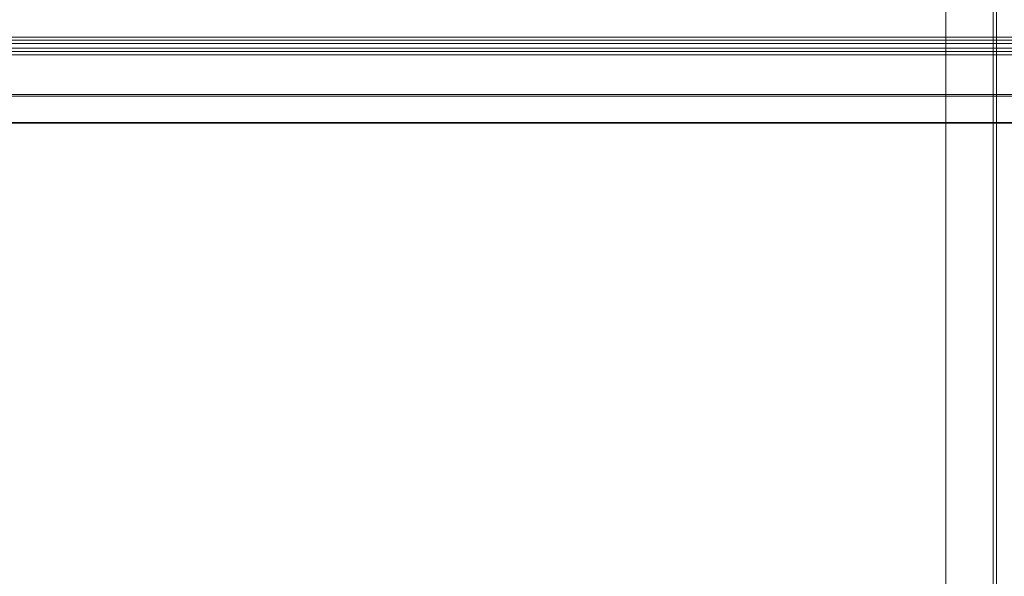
# Model space of a CAD drawing. Header units: centimetres. Extents: x -30 to 30, y -78 to 83.
# Tile 75 of 86: x 8.45 to 14.75, y 8.22 to 11.79. Entities that reach past the tile are written whole.
import ezdxf

# ---------------------------------------------------------------- set-up
doc = ezdxf.new("R2010")
doc.units = ezdxf.units.CM
doc.header["$MEASUREMENT"] = 0
doc.layers.add('LAYER_19952', color=7, linetype='Continuous')

msp = doc.modelspace()

# ---------------------------------------------------------------- linework, layer by layer
at = {"layer": 'LAYER_19952', "lineweight": 9}
for points in [[(14.70398, 2.37993), (14.70398, 4.05129), (13.34908, 5.40619), (11.67772, 5.40619), (10.00637, 5.4062), (8.65146, 4.0513), (8.65146, 2.37994), (8.65145, 0.70859), (10.00635, -0.64632), (11.6777, -0.64633), (13.34906, -0.64633), (14.70396, 0.70856), (14.70398, 2.37992), (14.70494, 82.6052), (14.70398, -77.84535), (14.70398, 2.37993)], [(14.68276, 2.37993), (14.68276, 4.03957), (13.33736, 5.38498), (11.67772, 5.38498), (10.01808, 5.38499), (8.67267, 4.03958), (8.67267, 2.37994), (8.67266, 0.72031), (10.01806, -0.62511), (11.6777, -0.62511), (13.33734, -0.62512), (14.68275, 0.72028), (14.68276, 2.37992), (14.68324, 82.04264), (14.68276, -77.28279), (14.68276, 2.37993)], [(14.37872, 2.37993), (14.37872, 3.87166), (13.16944, 5.08094), (11.67772, 5.08094), (10.186, 5.08095), (8.97671, 3.87167), (8.97671, 2.37994), (8.9767, 0.88822), (10.18598, -0.32107), (11.6777, -0.32107), (13.16943, -0.32108), (14.37872, 0.8882), (14.37872, 2.37992), (14.37872, 73.98248), (14.37872, -69.22311), (14.37872, 2.37993)]]:
    msp.add_open_spline(points, degree=3, knots=[0, 0, 0, 0, 0.25, 0.25, 0.25, 0.5, 0.5, 0.5, 0.75, 0.75, 0.75, 1, 1, 1, 1.00001, 1.00001, 1.00001, 1.00001], dxfattribs=at)
for points in [[(20.28523, 11.6807), (20.28523, 11.6807), (3.07021, 11.6807), (3.07021, 11.6807)], [(20.39129, 11.63828), (20.39129, 11.63828), (2.96415, 11.63828), (2.96415, 11.63828)], [(2.96415, 11.60999), (2.96415, 11.60999), (20.39129, 11.60999), (20.39129, 11.60999)], [(2.98536, 11.65949), (2.98536, 11.65949), (20.37007, 11.65949), (20.37007, 11.65949)], [(20.41173, 11.56683), (20.41173, 11.56683), (2.9437, 11.56683), (2.9437, 11.56683)], [(2.9649, 11.58878), (2.9649, 11.58878), (20.39053, 11.58878), (20.39053, 11.58878)], [(2.95259, 11.31229), (2.95259, 11.31229), (20.40284, 11.31229), (20.40284, 11.31229)], [(20.39761, 11.30179), (20.39761, 11.30179), (2.95783, 11.30179), (2.95783, 11.30179)], [(3.16721, 11.13233), (3.16721, 11.13233), (20.18822, 11.13233), (20.18822, 11.13233)], [(3.17611, 11.12919), (3.17611, 11.12919), (20.17932, 11.12919), (20.17932, 11.12919)]]:
    msp.add_open_spline(points, degree=3, dxfattribs=at)

doc.saveas('drawing.dxf')
